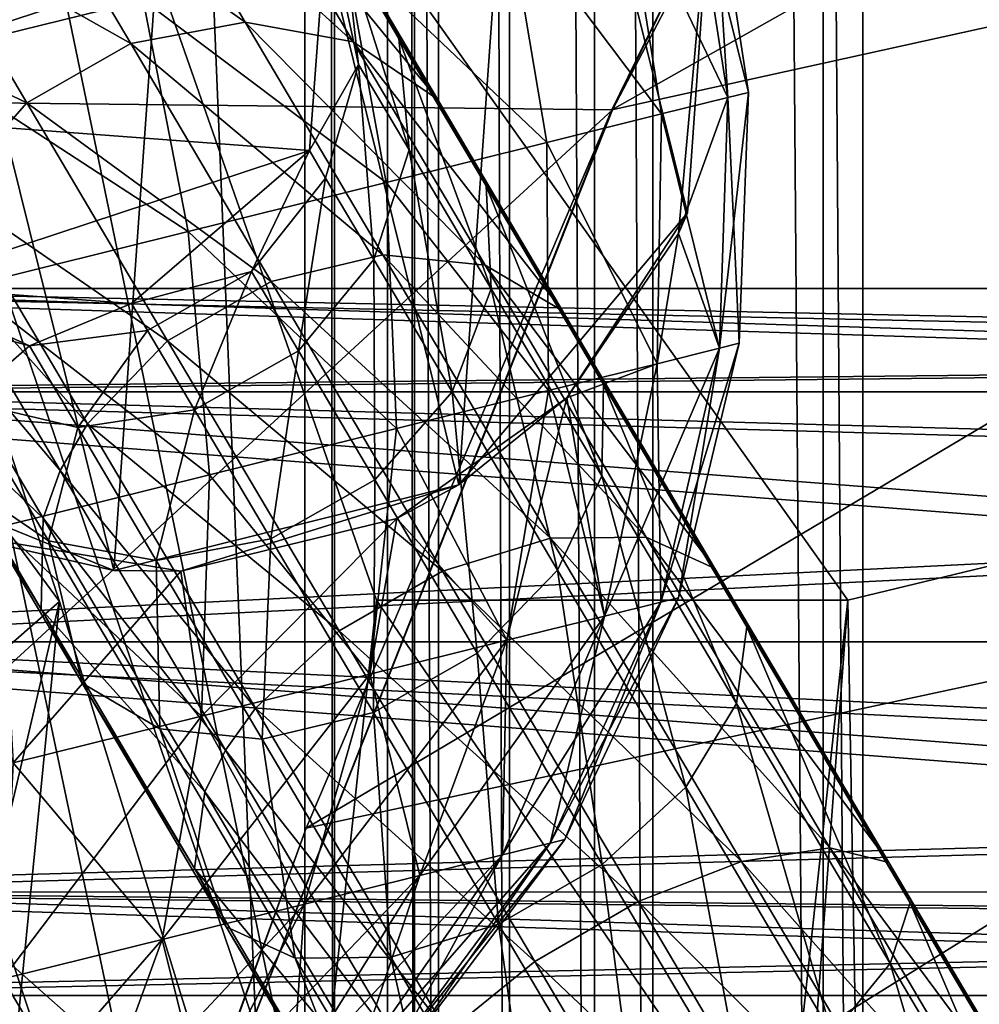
# Model space of a CAD drawing. Header units: metres. Extents: x 0 to 808, y -804 to 0.
# Tile 9 of 106: x 70 to 91, y -659 to -638. Entities that reach past the tile are written whole.
import ezdxf

# ---------------------------------------------------------------- set-up
doc = ezdxf.new("R2010")
doc.units = ezdxf.units.M

msp = doc.modelspace()

# ---------------------------------------------------------------- linework, layer by layer
at = {"layer": 'top'}
for points in [[(68.205917, -622.39209, 664.009766), (125.118622, -641.142212, 664.00946), (153.885727, -606.785461, 664.00946)], [(82.917641, -639.717468, 229.182846), (51.506351, -639.36731, 229.276062), (97.562111, -611.736328, 238.044067)], [(51.506351, -639.36731, 229.276062), (51.506351, -611.736328, 238.044067), (97.562111, -611.736328, 238.044067)], [(97.562111, -611.736328, 238.044067), (97.562248, -611.73645, 376.655518), (82.917641, -639.717468, 229.182846)], [(97.562248, -611.73645, 376.655518), (89.626076, -625.98822, 393.497437), (82.917641, -639.717468, 229.182846)], [(113.39991, -632.996216, 530.953369), (82.903275, -639.716919, 411.269318), (124.259315, -616.376892, 518.881958)], [(82.903275, -639.716919, 411.269318), (89.626076, -625.98822, 393.497437), (124.259315, -616.376892, 518.881958)], [(68.205917, -622.39209, 664.009766), (67.466988, -636.025085, 752.645386), (76.55127, -662.737671, 752.723267)], [(77.909164, -650.11853, 664.00946), (68.205917, -622.39209, 664.009766), (76.55127, -662.737671, 752.723267)], [(77.909164, -650.11853, 664.00946), (87.910515, -650.11853, 664.009521), (68.205917, -622.39209, 664.009766)], [(87.910515, -650.11853, 664.009521), (125.118622, -641.142212, 664.00946), (68.205917, -622.39209, 664.009766)], [(82.917641, -639.717468, 229.182846), (89.626076, -625.98822, 393.497437), (82.903275, -639.716919, 411.269318)], [(103.518494, -649.13324, 543.650635), (76.418304, -654.957031, 433.135529), (113.39991, -632.996216, 530.953369)], [(76.418304, -654.957031, 433.135529), (82.903275, -639.716919, 411.269318), (113.39991, -632.996216, 530.953369)], [(67.466988, -636.025085, 752.645386), (66.829338, -647.675049, 841.571472), (75.344589, -673.367188, 841.704224)], [(76.55127, -662.737671, 752.723267), (67.466988, -636.025085, 752.645386), (75.344589, -673.367188, 841.704224)], [(51.506351, -668.637024, 221.861816), (51.506351, -639.36731, 229.276062), (82.917641, -639.717468, 229.182846)], [(71.24929, -669.26123, 221.746231), (51.506351, -668.637024, 221.861816), (82.917641, -639.717468, 229.182846)], [(82.903275, -639.716919, 411.269318), (76.418304, -654.957031, 433.135529), (71.24929, -669.26123, 221.746231)], [(71.24929, -669.26123, 221.746231), (82.917641, -639.717468, 229.182846), (82.903275, -639.716919, 411.269318)], [(87.910515, -650.11853, 664.009521), (88.207954, -666.740356, 664.009521), (125.118622, -641.142212, 664.00946)], [(88.207954, -666.740356, 664.009521), (97.91954, -676.753174, 664.00946), (125.118622, -641.142212, 664.00946)], [(69.007668, -643.565186, 1920.484375), (71.179779, -650.146545, 1879.095215), (64.601074, -641.22522, 1934.562012)], [(64.601074, -641.22522, 1934.562012), (71.179779, -650.146545, 1879.095215), (66.296181, -654.428467, 1850.540161)], [(71.179779, -650.146545, 1879.095215), (69.007668, -643.565186, 1920.484375), (67.559128, -665.592468, 1920.179321)], [(66.829338, -647.675049, 841.571472), (66.291306, -657.335266, 930.73468), (74.28968, -682.00061, 930.901062)], [(75.344589, -673.367188, 841.704224), (66.829338, -647.675049, 841.571472), (74.28968, -682.00061, 930.901062)], [(94.491257, -664.702576, 556.889282), (71.208015, -669.260803, 456.211853), (103.518494, -649.13324, 543.650635)], [(71.208015, -669.260803, 456.211853), (76.418304, -654.957031, 433.135529), (103.518494, -649.13324, 543.650635)], [(71.179779, -650.146545, 1879.095215), (74.848595, -662.00708, 1796.11792), (66.296181, -654.428467, 1850.540161)], [(69.149094, -670.574585, 1878.729858), (71.179779, -650.146545, 1879.095215), (67.559128, -665.592468, 1920.179321)], [(74.848595, -662.00708, 1796.11792), (71.179779, -650.146545, 1879.095215), (69.149094, -670.574585, 1878.729858)], [(86.551773, -662.74646, 752.790039), (77.909164, -650.11853, 664.00946), (76.55127, -662.737671, 752.723267)], [(86.551773, -662.74646, 752.790039), (87.910515, -650.11853, 664.009521), (77.909164, -650.11853, 664.00946)], [(87.910515, -650.11853, 664.009521), (86.260178, -672.296021, 752.862183), (88.207954, -666.740356, 664.009521)], [(87.910515, -650.11853, 664.009521), (86.551773, -662.74646, 752.790039), (86.260178, -672.296021, 752.862183)], [(66.296181, -654.428467, 1850.540161), (74.848595, -662.00708, 1796.11792), (67.754456, -665.842773, 1766.252319)], [(76.418304, -654.957031, 433.135529), (71.208015, -669.260803, 456.211853), (71.24929, -669.26123, 221.746231)], [(66.291306, -657.335266, 930.73468), (65.854301, -665.000183, 1020.091248), (73.38842, -688.633789, 1020.269592)], [(74.28968, -682.00061, 930.901062), (66.291306, -657.335266, 930.73468), (73.38842, -688.633789, 1020.269592)]]:
    msp.add_3dface(points, dxfattribs=at)
at = {"layer": 'top0123410'}
for points in [[(125.811661, -645.703064, 1397.182495), (57.224792, -645.704346, 1397.779785), (57.271072, -643.50769, 1403.082886)], [(126.480629, -643.50769, 1402.478882), (57.271072, -643.50769, 1403.082886), (126.075562, -644.976379, 1406.940552)], [(57.271072, -643.50769, 1403.082886), (57.317352, -645.704346, 1408.385986), (126.075562, -644.976379, 1406.940552)], [(126.480629, -643.50769, 1402.478882), (125.811661, -645.703064, 1397.182495), (57.271072, -643.50769, 1403.082886)], [(131.047577, -645.703064, 1997.159668), (62.460712, -645.704346, 1997.756958), (62.506992, -643.50769, 2003.060059)], [(131.716553, -643.50769, 2002.456055), (62.506992, -643.50769, 2003.060059), (131.311478, -644.976379, 2006.917725)], [(62.506992, -643.50769, 2003.060059), (62.553272, -645.704346, 2008.363159), (131.311478, -644.976379, 2006.917725)], [(131.716553, -643.50769, 2002.456055), (131.047577, -645.703064, 1997.159668), (62.506992, -643.50769, 2003.060059)], [(126.075562, -644.976379, 1406.940552), (57.317352, -645.704346, 1408.385986), (125.564003, -647.616821, 1409.176758)], [(131.311478, -644.976379, 2006.917725), (62.553272, -645.704346, 2008.363159), (130.799927, -647.616821, 2009.153931)], [(125.203033, -651.00769, 1394.989746), (57.205624, -651.00769, 1395.58313), (57.224792, -645.704346, 1397.779785)], [(125.811661, -645.703064, 1397.182495), (125.203033, -651.00769, 1394.989746), (57.224792, -645.704346, 1397.779785)], [(57.317352, -645.704346, 1408.385986), (57.336521, -651.00769, 1410.58252), (125.564003, -647.616821, 1409.176758)], [(130.43895, -651.00769, 1994.966919), (62.441544, -651.00769, 1995.560303), (62.460712, -645.704346, 1997.756958)], [(131.047577, -645.703064, 1997.159668), (130.43895, -651.00769, 1994.966919), (62.460712, -645.704346, 1997.756958)], [(62.553272, -645.704346, 2008.363159), (62.572441, -651.00769, 2010.559692), (130.799927, -647.616821, 2009.153931)], [(125.564003, -647.616821, 1409.176758), (57.336521, -651.00769, 1410.58252), (125.333931, -651.00769, 1409.989136)], [(130.799927, -647.616821, 2009.153931), (62.572441, -651.00769, 2010.559692), (130.569855, -651.00769, 2009.966309)], [(125.203033, -651.00769, 1394.989746), (125.811653, -656.312195, 1397.182495), (57.205624, -651.00769, 1395.58313)], [(125.811653, -656.312195, 1397.182495), (57.224792, -656.310974, 1397.779785), (57.205624, -651.00769, 1395.58313)], [(57.336521, -651.00769, 1410.58252), (57.317352, -656.310974, 1408.385986), (125.563972, -654.398499, 1409.176758)], [(57.336521, -651.00769, 1410.58252), (125.563972, -654.398499, 1409.176758), (125.333931, -651.00769, 1409.989136)], [(130.43895, -651.00769, 1994.966919), (131.047577, -656.312195, 1997.159668), (62.441544, -651.00769, 1995.560303)], [(131.047577, -656.312195, 1997.159668), (62.460712, -656.310974, 1997.756958), (62.441544, -651.00769, 1995.560303)], [(62.572441, -651.00769, 2010.559692), (62.553272, -656.310974, 2008.363159), (130.799896, -654.398499, 2009.153931)], [(62.572441, -651.00769, 2010.559692), (130.799896, -654.398499, 2009.153931), (130.569855, -651.00769, 2009.966309)], [(57.317352, -656.310974, 1408.385986), (126.075562, -657.038879, 1406.940552), (125.563972, -654.398499, 1409.176758)], [(62.553272, -656.310974, 2008.363159), (131.311478, -657.038879, 2006.917725), (130.799896, -654.398499, 2009.153931)], [(125.811653, -656.312195, 1397.182495), (126.480629, -658.50769, 1402.478882), (57.224792, -656.310974, 1397.779785)], [(126.480629, -658.50769, 1402.478882), (57.271072, -658.50769, 1403.082886), (57.224792, -656.310974, 1397.779785)], [(57.317352, -656.310974, 1408.385986), (57.271072, -658.50769, 1403.082886), (126.075562, -657.038879, 1406.940552)], [(131.047577, -656.312195, 1997.159668), (131.716553, -658.50769, 2002.456055), (62.460712, -656.310974, 1997.756958)], [(131.716553, -658.50769, 2002.456055), (62.506992, -658.50769, 2003.060059), (62.460712, -656.310974, 1997.756958)], [(62.553272, -656.310974, 2008.363159), (62.506992, -658.50769, 2003.060059), (131.311478, -657.038879, 2006.917725)], [(57.271072, -658.50769, 1403.082886), (126.480629, -658.50769, 1402.478882), (126.075562, -657.038879, 1406.940552)], [(62.506992, -658.50769, 2003.060059), (131.716553, -658.50769, 2002.456055), (131.311478, -657.038879, 2006.917725)]]:
    msp.add_3dface(points, dxfattribs=at)
at = {"layer": 'top0123425'}
for points in [[(74.062592, -625.152527, 1033.060059), (72.33493, -649.491272, 1033.060059), (66.744637, -626.968872, 1033.060059)], [(79.652885, -647.674866, 1033.060059), (72.33493, -649.491272, 1033.060059), (74.062592, -625.152527, 1033.060059)], [(81.050598, -627.984375, 1033.060059), (79.652885, -647.674866, 1033.060059), (74.062592, -625.152527, 1033.060059)], [(72.33493, -649.491272, 1033.060059), (65.346924, -646.659363, 1033.060059), (66.744637, -626.968872, 1033.060059)], [(84.505592, -641.903992, 1033.060059), (79.652885, -647.674866, 1033.060059), (81.050598, -627.984375, 1033.060059)], [(85.039467, -634.382874, 1033.060059), (84.505592, -641.903992, 1033.060059), (81.050598, -627.984375, 1033.060059)], [(68.173843, -638.569092, 1088.62915), (72.954445, -637.382507, 1086.077393), (66.804359, -633.753235, 1088.202271)], [(83.165512, -634.848022, 1073.182617), (85.361206, -639.458862, 1067.980469), (84.593887, -634.493469, 1068.063965)], [(84.316544, -642.345154, 1054.106689), (85.039467, -634.382874, 1063.060059), (85.361206, -639.458862, 1058.139526)], [(85.039467, -634.382874, 1063.060059), (84.316544, -642.345154, 1054.106689), (85.039467, -634.382874, 1033.060059)], [(84.316544, -642.345154, 1054.106689), (84.505592, -641.903992, 1033.060059), (85.039467, -634.382874, 1033.060059)], [(85.799355, -639.350098, 1063.060059), (85.039467, -634.382874, 1063.060059), (84.593887, -634.493469, 1068.063965)], [(85.361206, -639.458862, 1067.980469), (85.799355, -639.350098, 1063.060059), (84.593887, -634.493469, 1068.063965)], [(85.361206, -639.458862, 1058.139526), (85.039467, -634.382874, 1063.060059), (85.799355, -639.350098, 1063.060059)], [(80.688858, -635.462769, 1078.108276), (83.95668, -639.807495, 1073.013672), (83.165512, -634.848022, 1073.182617)], [(83.95668, -639.807495, 1073.013672), (85.361206, -639.458862, 1067.980469), (83.165512, -634.848022, 1073.182617)], [(81.521378, -640.411926, 1077.857056), (80.688858, -635.462769, 1078.108276), (77.222115, -636.323242, 1082.505493)], [(83.95668, -639.807495, 1073.013672), (80.688858, -635.462769, 1078.108276), (81.521378, -640.411926, 1077.857056)], [(72.954445, -637.382507, 1086.077393), (78.112503, -641.258057, 1082.180786), (77.222115, -636.323242, 1082.505493)], [(77.222115, -636.323242, 1082.505493), (78.112503, -641.258057, 1082.180786), (81.521378, -640.411926, 1077.857056)], [(72.954445, -637.382507, 1086.077393), (68.173843, -638.569092, 1088.62915), (73.916084, -642.299683, 1085.693115)], [(78.112503, -641.258057, 1082.180786), (72.954445, -637.382507, 1086.077393), (73.916084, -642.299683, 1085.693115)], [(73.916084, -642.299683, 1085.693115), (68.173843, -638.569092, 1088.62915), (69.215294, -643.466431, 1088.202271)], [(85.189758, -644.77533, 1067.712646), (85.361206, -639.458862, 1067.980469), (83.95668, -639.807495, 1073.013672)], [(84.316544, -642.345154, 1054.106689), (85.361206, -639.458862, 1058.139526), (85.189758, -644.77533, 1058.407349)], [(85.189758, -644.77533, 1058.407349), (85.361206, -639.458862, 1058.139526), (85.799355, -639.350098, 1063.060059)], [(85.189758, -644.77533, 1058.407349), (85.799355, -639.350098, 1063.060059), (85.604057, -644.672485, 1063.060059)], [(85.604057, -644.672485, 1063.060059), (85.361206, -639.458862, 1067.980469), (85.189758, -644.77533, 1067.712646)], [(85.799355, -639.350098, 1063.060059), (85.361206, -639.458862, 1067.980469), (85.604057, -644.672485, 1063.060059)], [(83.861671, -645.10498, 1072.471924), (83.95668, -639.807495, 1073.013672), (81.521378, -640.411926, 1077.857056)], [(85.189758, -644.77533, 1067.712646), (83.95668, -639.807495, 1073.013672), (83.861671, -645.10498, 1072.471924)], [(78.112503, -641.258057, 1082.180786), (81.558907, -645.676575, 1077.051758), (81.521378, -640.411926, 1077.857056)], [(81.521378, -640.411926, 1077.857056), (81.558907, -645.676575, 1077.051758), (83.861671, -645.10498, 1072.471924)], [(78.335571, -646.476624, 1081.140137), (78.112503, -641.258057, 1082.180786), (73.916084, -642.299683, 1085.693115)], [(81.558907, -645.676575, 1077.051758), (78.112503, -641.258057, 1082.180786), (78.335571, -646.476624, 1081.140137)], [(81.944717, -645.827637, 1049.783203), (79.652885, -647.674866, 1033.060059), (84.505592, -641.903992, 1033.060059)], [(84.316544, -642.345154, 1054.106689), (81.944717, -645.827637, 1049.783203), (84.505592, -641.903992, 1033.060059)], [(74.367538, -647.461548, 1084.461304), (73.916084, -642.299683, 1085.693115), (69.215294, -643.466431, 1088.202271)], [(78.335571, -646.476624, 1081.140137), (73.916084, -642.299683, 1085.693115), (74.367538, -647.461548, 1084.461304)], [(81.944717, -645.827637, 1049.783203), (84.316544, -642.345154, 1054.106689), (83.861671, -645.10498, 1053.648071)], [(83.861671, -645.10498, 1053.648071), (84.316544, -642.345154, 1054.106689), (85.189758, -644.77533, 1058.407349)], [(69.215294, -643.466431, 1088.202271), (69.922592, -648.564819, 1086.833862), (74.367538, -647.461548, 1084.461304)], [(83.941055, -650.1604, 1058.871704), (85.604057, -644.672485, 1063.060059), (84.314003, -650.067871, 1063.060059)], [(85.189758, -644.77533, 1058.407349), (85.604057, -644.672485, 1063.060059), (83.941055, -650.1604, 1058.871704)], [(84.314003, -650.067871, 1063.060059), (85.604057, -644.672485, 1063.060059), (85.189758, -644.77533, 1067.712646)], [(83.941055, -650.1604, 1058.871704), (82.745506, -650.457153, 1054.587402), (85.189758, -644.77533, 1058.407349)], [(82.745506, -650.457153, 1054.587402), (83.861671, -645.10498, 1053.648071), (85.189758, -644.77533, 1058.407349)], [(83.941055, -650.1604, 1067.248291), (85.189758, -644.77533, 1067.712646), (83.861671, -645.10498, 1072.471924)], [(84.314003, -650.067871, 1063.060059), (85.189758, -644.77533, 1067.712646), (83.941055, -650.1604, 1067.248291)], [(81.558907, -645.676575, 1077.051758), (82.745506, -650.457153, 1071.532593), (83.861671, -645.10498, 1072.471924)], [(82.745506, -650.457153, 1054.587402), (81.944717, -645.827637, 1049.783203), (83.861671, -645.10498, 1053.648071)], [(83.861671, -645.10498, 1072.471924), (82.745506, -650.457153, 1071.532593), (83.941055, -650.1604, 1067.248291)], [(80.672562, -650.97168, 1075.655273), (81.558907, -645.676575, 1077.051758), (78.335571, -646.476624, 1081.140137)], [(82.745506, -650.457153, 1071.532593), (81.558907, -645.676575, 1077.051758), (80.672562, -650.97168, 1075.655273)], [(78.339859, -648.38562, 1045.676514), (81.944717, -645.827637, 1049.783203), (80.672562, -650.97168, 1050.464722)], [(81.944717, -645.827637, 1049.783203), (78.339859, -648.38562, 1045.676514), (79.652885, -647.674866, 1033.060059)], [(80.672562, -650.97168, 1050.464722), (81.944717, -645.827637, 1049.783203), (82.745506, -650.457153, 1054.587402)], [(77.770912, -651.691895, 1079.335693), (78.335571, -646.476624, 1081.140137), (74.367538, -647.461548, 1084.461304)], [(80.672562, -650.97168, 1075.655273), (78.335571, -646.476624, 1081.140137), (77.770912, -651.691895, 1079.335693)], [(72.33493, -649.491272, 1033.060059), (68.711143, -648.666565, 1038.765503), (65.346924, -646.659363, 1033.060059)], [(69.922592, -648.564819, 1086.833862), (74.198891, -652.578552, 1082.325439), (74.367538, -647.461548, 1084.461304)], [(74.367538, -647.461548, 1084.461304), (74.198891, -652.578552, 1082.325439), (77.770912, -651.691895, 1079.335693)], [(79.652885, -647.674866, 1033.060059), (73.757317, -649.509094, 1041.927734), (72.33493, -649.491272, 1033.060059)], [(78.339859, -648.38562, 1045.676514), (73.757317, -649.509094, 1041.927734), (79.652885, -647.674866, 1033.060059)], [(73.757317, -649.509094, 1041.927734), (78.339859, -648.38562, 1045.676514), (74.198891, -652.578552, 1043.794556)], [(78.339859, -648.38562, 1045.676514), (77.770912, -651.691895, 1046.784302), (74.198891, -652.578552, 1043.794556)], [(77.770912, -651.691895, 1046.784302), (78.339859, -648.38562, 1045.676514), (80.672562, -650.97168, 1050.464722)], [(68.711143, -648.666565, 1038.765503), (73.757317, -649.509094, 1041.927734), (70.197548, -653.571716, 1041.658691)], [(73.757317, -649.509094, 1041.927734), (68.711143, -648.666565, 1038.765503), (72.33493, -649.491272, 1033.060059)], [(69.922592, -648.564819, 1086.833862), (70.197548, -653.571716, 1084.461304), (74.198891, -652.578552, 1082.325439)], [(73.757317, -649.509094, 1041.927734), (74.198891, -652.578552, 1043.794556), (70.197548, -653.571716, 1041.658691)], [(80.581451, -655.524902, 1055.902222), (83.941055, -650.1604, 1058.871704), (81.591461, -655.274231, 1059.521606)], [(83.941055, -650.1604, 1058.871704), (80.581451, -655.524902, 1055.902222), (82.745506, -650.457153, 1054.587402)], [(81.591461, -655.274231, 1059.521606), (84.314003, -650.067871, 1063.060059), (81.90654, -655.195984, 1063.060059)], [(81.591461, -655.274231, 1059.521606), (83.941055, -650.1604, 1058.871704), (84.314003, -650.067871, 1063.060059)], [(82.745506, -650.457153, 1071.532593), (81.591461, -655.274231, 1066.598389), (83.941055, -650.1604, 1067.248291)], [(83.941055, -650.1604, 1067.248291), (81.591461, -655.274231, 1066.598389), (81.90654, -655.195984, 1063.060059)], [(81.90654, -655.195984, 1063.060059), (84.314003, -650.067871, 1063.060059), (83.941055, -650.1604, 1067.248291)], [(78.830193, -655.959595, 1052.419312), (80.672562, -650.97168, 1050.464722), (82.745506, -650.457153, 1054.587402)], [(80.581451, -655.524902, 1055.902222), (78.830193, -655.959595, 1052.419312), (82.745506, -650.457153, 1054.587402)], [(81.591461, -655.274231, 1066.598389), (82.745506, -650.457153, 1071.532593), (80.581451, -655.524902, 1070.217773)], [(80.581451, -655.524902, 1070.217773), (82.745506, -650.457153, 1071.532593), (80.672562, -650.97168, 1075.655273)], [(76.378838, -656.568054, 1049.310059), (80.672562, -650.97168, 1050.464722), (78.830193, -655.959595, 1052.419312)], [(76.378838, -656.568054, 1049.310059), (77.770912, -651.691895, 1046.784302), (80.672562, -650.97168, 1050.464722)], [(78.830193, -655.959595, 1073.700684), (80.672562, -650.97168, 1075.655273), (77.770912, -651.691895, 1079.335693)], [(80.581451, -655.524902, 1070.217773), (80.672562, -650.97168, 1075.655273), (78.830193, -655.959595, 1073.700684)], [(74.198891, -652.578552, 1043.794556), (77.770912, -651.691895, 1046.784302), (73.361137, -657.317078, 1046.784302)], [(77.770912, -651.691895, 1046.784302), (76.378838, -656.568054, 1049.310059), (73.361137, -657.317078, 1046.784302)], [(74.198891, -652.578552, 1082.325439), (76.378838, -656.568054, 1076.810059), (77.770912, -651.691895, 1079.335693)], [(77.770912, -651.691895, 1079.335693), (76.378838, -656.568054, 1076.810059), (78.830193, -655.959595, 1073.700684)], [(70.197548, -653.571716, 1041.658691), (74.198891, -652.578552, 1043.794556), (69.980743, -658.156128, 1044.979858)], [(74.198891, -652.578552, 1043.794556), (73.361137, -657.317078, 1046.784302), (69.980743, -658.156128, 1044.979858)], [(70.197548, -653.571716, 1084.461304), (73.361137, -657.317078, 1079.335693), (74.198891, -652.578552, 1082.325439)], [(74.198891, -652.578552, 1082.325439), (73.361137, -657.317078, 1079.335693), (76.378838, -656.568054, 1076.810059)], [(69.980743, -658.156128, 1081.140137), (73.361137, -657.317078, 1079.335693), (70.197548, -653.571716, 1084.461304)], [(78.255524, -659.782532, 1060.321777), (81.591461, -655.274231, 1059.521606), (81.90654, -655.195984, 1063.060059)], [(81.90654, -655.195984, 1063.060059), (78.499352, -659.722046, 1063.060059), (78.255524, -659.782532, 1060.321777)], [(81.591461, -655.274231, 1066.598389), (78.499352, -659.722046, 1063.060059), (81.90654, -655.195984, 1063.060059)], [(77.4739, -659.976563, 1057.520752), (81.591461, -655.274231, 1059.521606), (78.255524, -659.782532, 1060.321777)], [(77.4739, -659.976563, 1057.520752), (80.581451, -655.524902, 1055.902222), (81.591461, -655.274231, 1059.521606)], [(78.499352, -659.722046, 1063.060059), (81.591461, -655.274231, 1066.598389), (78.255524, -659.782532, 1065.798218)], [(78.255524, -659.782532, 1065.798218), (81.591461, -655.274231, 1066.598389), (80.581451, -655.524902, 1070.217773)], [(76.118652, -660.312927, 1054.825439), (80.581451, -655.524902, 1055.902222), (77.4739, -659.976563, 1057.520752)], [(78.830193, -655.959595, 1052.419312), (80.581451, -655.524902, 1055.902222), (76.118652, -660.312927, 1054.825439)], [(78.255524, -659.782532, 1065.798218), (80.581451, -655.524902, 1070.217773), (77.4739, -659.976563, 1068.599243)], [(77.4739, -659.976563, 1068.599243), (80.581451, -655.524902, 1070.217773), (78.830193, -655.959595, 1073.700684)], [(74.221619, -660.783813, 1052.419312), (76.378838, -656.568054, 1049.310059), (78.830193, -655.959595, 1052.419312)], [(74.221619, -660.783813, 1052.419312), (78.830193, -655.959595, 1052.419312), (76.118652, -660.312927, 1054.825439)], [(76.378838, -656.568054, 1076.810059), (76.118652, -660.312927, 1071.294556), (78.830193, -655.959595, 1073.700684)], [(78.830193, -655.959595, 1073.700684), (76.118652, -660.312927, 1071.294556), (77.4739, -659.976563, 1068.599243)], [(71.886307, -661.363464, 1050.464722), (76.378838, -656.568054, 1049.310059), (74.221619, -660.783813, 1052.419312)], [(73.361137, -657.317078, 1046.784302), (76.378838, -656.568054, 1049.310059), (71.886307, -661.363464, 1050.464722)], [(73.361137, -657.317078, 1079.335693), (74.221619, -660.783813, 1073.700684), (76.378838, -656.568054, 1076.810059)], [(76.378838, -656.568054, 1076.810059), (74.221619, -660.783813, 1073.700684), (76.118652, -660.312927, 1071.294556)], [(69.980743, -658.156128, 1044.979858), (73.361137, -657.317078, 1046.784302), (69.270317, -662.012756, 1049.068237)], [(73.361137, -657.317078, 1046.784302), (71.886307, -661.363464, 1050.464722), (69.270317, -662.012756, 1049.068237)], [(73.361137, -657.317078, 1079.335693), (69.980743, -658.156128, 1081.140137), (71.886307, -661.363464, 1075.655273)], [(74.221619, -660.783813, 1073.700684), (73.361137, -657.317078, 1079.335693), (71.886307, -661.363464, 1075.655273)], [(71.886307, -661.363464, 1075.655273), (69.980743, -658.156128, 1081.140137), (69.270317, -662.012756, 1077.051758)]]:
    msp.add_3dface(points, dxfattribs=at)
at = {"layer": 'top0123458'}
for points in [[(52.504349, -59.607704, 163.059708), (52.50436, -744.425171, 163.059708), (78.139015, -117.652733, 118.659142)], [(50.772301, -742.464233, 160.059708), (50.772301, -61.568661, 160.059708), (76.38961, -684.458496, 115.689217)], [(50.772301, -61.568661, 160.059708), (76.38961, -119.574379, 115.689217), (76.38961, -684.458496, 115.689217)], [(87.38414, -87.383156, 115.497307), (93.678375, -82.645264, 115.387444), (93.678375, -721.387634, 115.387444)], [(88.227264, -88.228714, 118.483047), (94.011627, -720.160156, 118.38208), (94.011635, -83.872688, 118.38208)], [(82.533562, -93.475494, 115.581978), (87.38414, -87.383156, 115.497307), (87.38414, -716.649719, 115.497307)], [(87.38414, -716.649719, 115.497307), (87.38414, -87.383156, 115.497307), (93.678375, -721.387634, 115.387444)], [(83.769608, -93.826202, 118.56086), (88.227257, -715.804138, 118.483047), (88.227264, -88.228714, 118.483047)], [(88.227257, -715.804138, 118.483047), (94.011627, -720.160156, 118.38208), (88.227264, -88.228714, 118.483047)], [(79.225815, -100.531952, 115.639709), (82.533562, -93.475494, 115.581978), (82.533554, -710.557373, 115.581978)], [(82.533554, -710.557373, 115.581978), (82.533562, -93.475494, 115.581978), (87.38414, -716.649719, 115.497307)], [(80.728645, -100.309341, 118.613937), (83.7696, -710.206665, 118.56086), (83.769608, -93.826202, 118.56086)], [(83.7696, -710.206665, 118.56086), (88.227257, -715.804138, 118.483047), (83.769608, -93.826202, 118.56086)], [(78.712677, -108.869713, 118.649124), (80.728645, -703.723511, 118.613937), (80.728645, -100.309341, 118.613937)], [(80.728645, -703.723511, 118.613937), (83.7696, -710.206665, 118.56086), (80.728645, -100.309341, 118.613937)], [(77.016495, -109.931259, 115.678276), (79.225815, -100.531952, 115.639709), (79.225815, -703.500916, 115.639709)], [(79.225815, -703.500916, 115.639709), (79.225815, -100.531952, 115.639709), (82.533554, -710.557373, 115.581978)], [(78.139015, -117.652733, 118.659142), (78.712677, -695.163147, 118.649124), (78.712677, -108.869713, 118.649124)], [(78.712677, -695.163147, 118.649124), (80.728645, -703.723511, 118.613937), (78.712677, -108.869713, 118.649124)], [(76.38961, -119.574379, 115.689217), (77.016495, -109.931259, 115.678276), (77.016495, -694.101624, 115.678276)], [(77.016495, -694.101624, 115.678276), (77.016495, -109.931259, 115.678276), (79.225815, -703.500916, 115.639709)], [(52.50436, -744.425171, 163.059708), (78.139023, -686.380127, 118.659142), (78.139015, -117.652733, 118.659142)], [(78.139015, -117.652733, 118.659142), (78.139023, -686.380127, 118.659142), (78.712677, -695.163147, 118.649124)], [(76.38961, -684.458496, 115.689217), (76.38961, -119.574379, 115.689217), (77.016495, -694.101624, 115.678276)]]:
    msp.add_3dface(points, dxfattribs=at)
at = {"layer": 'top0123459'}
for points in [[(77.233978, -636.161499, 877.789673), (76.01989, -634.108826, 885.651062), (78.382874, -638.203735, 878.76001)], [(76.01989, -634.108826, 885.651062), (77.242249, -636.275269, 886.145752), (78.382874, -638.203735, 878.76001)], [(72.955666, -634.193481, 876.185852), (75.124245, -637.859985, 868.216125), (70.477585, -634.567261, 875.79657)], [(75.328201, -634.753296, 876.885742), (77.410744, -638.274292, 869.232178), (72.955666, -634.193481, 876.185852)], [(77.410744, -638.274292, 869.232178), (75.124245, -637.859985, 868.216125), (72.955666, -634.193481, 876.185852)], [(64.880592, -634.724243, 1033.060059), (64.507767, -639.685364, 1033.060059), (76.85685, -635.623352, 1033.060059)], [(70.477585, -634.567261, 875.79657), (72.694016, -638.314636, 867.65094), (68.27121, -635.817749, 875.777161)], [(75.124245, -637.859985, 868.216125), (72.694016, -638.314636, 867.65094), (70.477585, -634.567261, 875.79657)], [(75.328201, -634.753296, 876.885742), (77.233978, -636.161499, 877.789673), (79.205406, -639.494629, 870.544495)], [(77.410744, -638.274292, 869.232178), (75.328201, -634.753296, 876.885742), (79.205406, -639.494629, 870.544495)], [(64.507767, -639.685364, 1033.060059), (76.484787, -640.584534, 1033.060059), (76.85685, -635.623352, 1033.060059)], [(76.85685, -635.623352, 893.82666), (76.484787, -640.584534, 893.82666), (77.526649, -638.754333, 886.598999)], [(76.85685, -635.623352, 893.82666), (76.85685, -635.623352, 1033.060059), (76.484787, -640.584534, 893.82666)], [(76.85685, -635.623352, 1033.060059), (76.484787, -640.584534, 1033.060059), (76.484787, -640.584534, 893.82666)], [(76.85685, -635.623352, 893.82666), (77.526649, -638.754333, 886.598999), (77.242249, -636.275269, 886.145752)], [(68.27121, -635.817749, 875.777161), (70.490036, -639.569153, 867.622742), (66.672447, -637.754578, 876.130554)], [(72.694016, -638.314636, 867.65094), (70.490036, -639.569153, 867.622742), (68.27121, -635.817749, 875.777161)], [(77.233978, -636.161499, 877.789673), (80.235016, -641.335144, 871.953247), (79.205406, -639.494629, 870.544495)], [(77.233978, -636.161499, 877.789673), (78.382874, -638.203735, 878.76001), (80.235016, -641.335144, 871.953247)], [(78.382874, -638.203735, 878.76001), (77.242249, -636.275269, 886.145752), (78.599976, -640.569031, 879.649109)], [(77.242249, -636.275269, 886.145752), (77.526649, -638.754333, 886.598999), (78.599976, -640.569031, 879.649109)], [(66.672447, -637.754578, 876.130554), (70.490036, -639.569153, 867.622742), (68.847832, -641.432556, 868.135803)], [(75.124245, -637.859985, 868.216125), (78.042702, -642.79425, 861.230591), (72.694016, -638.314636, 867.65094)], [(77.410744, -638.274292, 869.232178), (80.213409, -643.012817, 862.523804), (75.124245, -637.859985, 868.216125)], [(80.213409, -643.012817, 862.523804), (78.042702, -642.79425, 861.230591), (75.124245, -637.859985, 868.216125)], [(80.213409, -643.012817, 862.523804), (77.410744, -638.274292, 869.232178), (81.858528, -643.980347, 864.194031)], [(77.410744, -638.274292, 869.232178), (79.205406, -639.494629, 870.544495), (81.858528, -643.980347, 864.194031)], [(78.382874, -638.203735, 878.76001), (80.342819, -643.515686, 873.243958), (80.235016, -641.335144, 871.953247)], [(78.382874, -638.203735, 878.76001), (78.599976, -640.569031, 879.649109), (80.342819, -643.515686, 873.243958)], [(72.694016, -638.314636, 867.65094), (75.67688, -643.357849, 860.51123), (70.490036, -639.569153, 867.622742)], [(78.042702, -642.79425, 861.230591), (75.67688, -643.357849, 860.51123), (72.694016, -638.314636, 867.65094)], [(76.484787, -640.584534, 893.82666), (76.829803, -641.168701, 886.941772), (77.526649, -638.754333, 886.598999)], [(77.526649, -638.754333, 886.598999), (76.829803, -641.168701, 886.941772), (77.852226, -642.897278, 880.321472)], [(78.599976, -640.569031, 879.649109), (77.526649, -638.754333, 886.598999), (77.852226, -642.897278, 880.321472)], [(79.205406, -639.494629, 870.544495), (80.235016, -641.335144, 871.953247), (82.727608, -645.549438, 865.987)], [(81.858528, -643.980347, 864.194031), (79.205406, -639.494629, 870.544495), (82.727608, -645.549438, 865.987)], [(64.507767, -639.685364, 1033.060059), (67.752327, -643.456909, 1033.060059), (76.484787, -640.584534, 1033.060059)], [(68.847832, -641.432556, 868.135803), (70.490036, -639.569153, 867.622742), (73.476112, -644.617798, 860.475342)], [(70.490036, -639.569153, 867.622742), (75.67688, -643.357849, 860.51123), (73.476112, -644.617798, 860.475342)], [(67.752327, -643.456909, 1033.060059), (72.713486, -643.829346, 1033.060059), (76.484787, -640.584534, 1033.060059)], [(76.484787, -640.584534, 893.82666), (72.713486, -643.829346, 893.82666), (75.257797, -643.150696, 887.121948)], [(76.484787, -640.584534, 893.82666), (76.484787, -640.584534, 1033.060059), (72.713486, -643.829346, 893.82666)], [(76.484787, -640.584534, 1033.060059), (72.713486, -643.829346, 1033.060059), (72.713486, -643.829346, 893.82666)], [(76.829803, -641.168701, 886.941772), (76.484787, -640.584534, 893.82666), (75.257797, -643.150696, 887.121948)], [(79.512413, -645.704224, 874.220154), (78.599976, -640.569031, 879.649109), (77.852226, -642.897278, 880.321472)], [(80.342819, -643.515686, 873.243958), (78.599976, -640.569031, 879.649109), (79.512413, -645.704224, 874.220154)], [(76.829803, -641.168701, 886.941772), (75.257797, -643.150696, 887.121948), (76.253464, -644.834106, 880.674866)], [(76.829803, -641.168701, 886.941772), (76.253464, -644.834106, 880.674866), (77.852226, -642.897278, 880.321472)], [(80.235016, -641.335144, 871.953247), (82.688332, -647.481262, 867.629761), (82.727608, -645.549438, 865.987)], [(80.235016, -641.335144, 871.953247), (80.342819, -643.515686, 873.243958), (82.688332, -647.481262, 867.629761)], [(68.32003, -642.506409, 868.573853), (68.847832, -641.432556, 868.135803), (71.775444, -646.382324, 861.128357)], [(68.847832, -641.432556, 868.135803), (73.476112, -644.617798, 860.475342), (71.775444, -646.382324, 861.128357)], [(71.197723, -647.371765, 861.685852), (68.017426, -643.621094, 869.111938), (68.32003, -642.506409, 868.573853)], [(71.775444, -646.382324, 861.128357), (71.197723, -647.371765, 861.685852), (68.32003, -642.506409, 868.573853)], [(78.042702, -642.79425, 861.230591), (81.59893, -648.806824, 855.497803), (75.67688, -643.357849, 860.51123)], [(80.213409, -643.012817, 862.523804), (83.628548, -648.786865, 857.018494), (78.042702, -642.79425, 861.230591)], [(83.628548, -648.786865, 857.018494), (81.59893, -648.806824, 855.497803), (78.042702, -642.79425, 861.230591)], [(77.852226, -642.897278, 880.321472), (76.253464, -644.834106, 880.674866), (77.870209, -647.567566, 874.733154)], [(79.512413, -645.704224, 874.220154), (77.852226, -642.897278, 880.321472), (77.870209, -647.567566, 874.733154)], [(83.628548, -648.786865, 857.018494), (80.213409, -643.012817, 862.523804), (85.091446, -649.446289, 858.982483)], [(80.213409, -643.012817, 862.523804), (81.858528, -643.980347, 864.194031), (85.091446, -649.446289, 858.982483)], [(75.257797, -643.150696, 887.121948), (72.713486, -643.829346, 893.82666), (73.049957, -644.398743, 887.112)], [(74.047089, -646.084595, 880.655457), (75.257797, -643.150696, 887.121948), (73.049957, -644.398743, 887.112)], [(76.253464, -644.834106, 880.674866), (75.257797, -643.150696, 887.121948), (74.047089, -646.084595, 880.655457)], [(72.713486, -643.829346, 893.82666), (67.752327, -643.456909, 893.82666), (70.542397, -644.722656, 886.913574)], [(67.752327, -643.456909, 893.82666), (68.116882, -644.073303, 886.556763), (70.542397, -644.722656, 886.913574)], [(72.713486, -643.829346, 893.82666), (72.713486, -643.829346, 1033.060059), (67.752327, -643.456909, 893.82666)], [(72.713486, -643.829346, 1033.060059), (67.752327, -643.456909, 1033.060059), (67.752327, -643.456909, 893.82666)], [(73.476112, -644.617798, 860.475342), (75.67688, -643.357849, 860.51123), (79.311584, -649.503113, 854.651978)], [(75.67688, -643.357849, 860.51123), (81.59893, -648.806824, 855.497803), (79.311584, -649.503113, 854.651978)], [(70.833794, -648.382751, 862.370789), (68.125229, -645.801575, 870.402649), (68.017426, -643.621094, 869.111938)], [(70.833794, -648.382751, 862.370789), (68.017426, -643.621094, 869.111938), (71.197723, -647.371765, 861.685852)], [(81.746681, -649.48175, 868.872253), (80.342819, -643.515686, 873.243958), (79.512413, -645.704224, 874.220154)], [(82.688332, -647.481262, 867.629761), (80.342819, -643.515686, 873.243958), (81.746681, -649.48175, 868.872253)], [(72.713486, -643.829346, 893.82666), (70.542397, -644.722656, 886.913574), (73.049957, -644.398743, 887.112)], [(70.542397, -644.722656, 886.913574), (68.116882, -644.073303, 886.556763), (69.196472, -645.89856, 879.566284)], [(85.091446, -649.446289, 858.982483), (81.858528, -643.980347, 864.194031), (85.764908, -650.684631, 861.090759)], [(81.858528, -643.980347, 864.194031), (82.727608, -645.549438, 865.987), (85.764908, -650.684631, 861.090759)], [(73.049957, -644.398743, 887.112), (70.542397, -644.722656, 886.913574), (71.569008, -646.458374, 880.266174)], [(73.049957, -644.398743, 887.112), (71.569008, -646.458374, 880.266174), (74.047089, -646.084595, 880.655457)], [(70.542397, -644.722656, 886.913574), (69.196472, -645.89856, 879.566284), (71.569008, -646.458374, 880.266174)], [(71.775444, -646.382324, 861.128357), (73.476112, -644.617798, 860.475342), (77.114731, -650.769653, 854.609741)], [(73.476112, -644.617798, 860.475342), (79.311584, -649.503113, 854.651978), (77.114731, -650.769653, 854.609741)], [(75.666229, -648.822083, 874.704956), (76.253464, -644.834106, 880.674866), (74.047089, -646.084595, 880.655457)], [(76.253464, -644.834106, 880.674866), (75.666229, -648.822083, 874.704956), (77.870209, -647.567566, 874.733154)], [(82.727608, -645.549438, 865.987), (82.688332, -647.481262, 867.629761), (85.546402, -652.313477, 863.022461)], [(85.764908, -650.684631, 861.090759), (82.727608, -645.549438, 865.987), (85.546402, -652.313477, 863.022461)], [(69.154839, -647.64209, 871.811401), (68.125229, -645.801575, 870.402649), (70.794518, -650.314575, 864.01355)], [(68.125229, -645.801575, 870.402649), (70.833794, -648.382751, 862.370789), (70.794518, -650.314575, 864.01355)], [(79.512413, -645.704224, 874.220154), (77.870209, -647.567566, 874.733154), (80.046021, -651.246277, 869.525208)], [(81.746681, -649.48175, 868.872253), (79.512413, -645.704224, 874.220154), (80.046021, -651.246277, 869.525208)], [(69.196472, -645.89856, 879.566284), (69.154839, -647.64209, 871.811401), (70.949501, -648.862427, 873.123718)], [(71.569008, -646.458374, 880.266174), (69.196472, -645.89856, 879.566284), (70.949501, -648.862427, 873.123718)], [(71.569008, -646.458374, 880.266174), (73.236, -649.276794, 874.139771), (74.047089, -646.084595, 880.655457)], [(74.047089, -646.084595, 880.655457), (73.236, -649.276794, 874.139771), (75.666229, -648.822083, 874.704956)], [(71.775444, -646.382324, 861.128357), (75.342827, -652.413757, 855.377563), (71.197723, -647.371765, 861.685852)], [(75.342827, -652.413757, 855.377563), (71.775444, -646.382324, 861.128357), (77.114731, -650.769653, 854.609741)], [(73.236, -649.276794, 874.139771), (71.569008, -646.458374, 880.266174), (70.949501, -648.862427, 873.123718)], [(71.197723, -647.371765, 861.685852), (74.704277, -653.300354, 856.033142), (70.833794, -648.382751, 862.370789)], [(75.342827, -652.413757, 855.377563), (74.704277, -653.300354, 856.033142), (71.197723, -647.371765, 861.685852)], [(84.469208, -654.084717, 864.483398), (82.688332, -647.481262, 867.629761), (81.746681, -649.48175, 868.872253)], [(82.688332, -647.481262, 867.629761), (84.469208, -654.084717, 864.483398), (85.546402, -652.313477, 863.022461)], [(70.949501, -648.862427, 873.123718), (69.154839, -647.64209, 871.811401), (71.663597, -651.883728, 865.806519)], [(69.154839, -647.64209, 871.811401), (70.794518, -650.314575, 864.01355), (71.663597, -651.883728, 865.806519)], [(77.870209, -647.567566, 874.733154), (75.666229, -648.822083, 874.704956), (77.845245, -652.506226, 869.489319)], [(80.046021, -651.246277, 869.525208), (77.870209, -647.567566, 874.733154), (77.845245, -652.506226, 869.489319)], [(70.794518, -650.314575, 864.01355), (70.833794, -648.382751, 862.370789), (74.265625, -654.185059, 856.838562)], [(70.833794, -648.382751, 862.370789), (74.704277, -653.300354, 856.033142), (74.265625, -654.185059, 856.838562)], [(73.308716, -652.851196, 867.476746), (73.236, -649.276794, 874.139771), (70.949501, -648.862427, 873.123718)], [(70.949501, -648.862427, 873.123718), (71.663597, -651.883728, 865.806519), (73.308716, -652.851196, 867.476746)], [(73.236, -649.276794, 874.139771), (75.479424, -653.069763, 868.769958), (75.666229, -648.822083, 874.704956)], [(75.666229, -648.822083, 874.704956), (75.479424, -653.069763, 868.769958), (77.845245, -652.506226, 869.489319)], [(79.311584, -649.503113, 854.651978), (81.59893, -648.806824, 855.497803), (85.656204, -655.666504, 851.238037)], [(83.628548, -648.786865, 857.018494), (87.524857, -655.374451, 852.927673), (81.59893, -648.806824, 855.497803)], [(81.59893, -648.806824, 855.497803), (87.524857, -655.374451, 852.927673), (85.656204, -655.666504, 851.238037)], [(87.524857, -655.374451, 852.927673), (83.628548, -648.786865, 857.018494), (88.779854, -655.682312, 855.109985)], [(83.628548, -648.786865, 857.018494), (85.091446, -649.446289, 858.982483), (88.779854, -655.682312, 855.109985)], [(75.479424, -653.069763, 868.769958), (73.236, -649.276794, 874.139771), (73.308716, -652.851196, 867.476746)], [(77.114731, -650.769653, 854.609741), (79.311584, -649.503113, 854.651978), (83.458389, -656.51416, 850.298218)], [(79.311584, -649.503113, 854.651978), (85.656204, -655.666504, 851.238037), (83.458389, -656.51416, 850.298218)], [(81.746681, -649.48175, 868.872253), (80.046021, -651.246277, 869.525208), (82.697304, -655.728821, 865.251221)], [(84.469208, -654.084717, 864.483398), (81.746681, -649.48175, 868.872253), (82.697304, -655.728821, 865.251221)], [(88.779854, -655.682312, 855.109985), (85.091446, -649.446289, 858.982483), (89.230141, -656.543396, 857.452637)], [(85.091446, -649.446289, 858.982483), (85.764908, -650.684631, 861.090759), (89.230141, -656.543396, 857.452637)], [(71.663597, -651.883728, 865.806519), (70.794518, -650.314575, 864.01355), (74.047127, -655.813843, 858.770203)], [(70.794518, -650.314575, 864.01355), (74.265625, -654.185059, 856.838562), (74.047127, -655.813843, 858.770203)], [(75.342827, -652.413757, 855.377563), (77.114731, -650.769653, 854.609741), (81.266006, -657.78833, 850.251282)], [(81.266006, -657.78833, 850.251282), (77.114731, -650.769653, 854.609741), (83.458389, -656.51416, 850.298218)], [(85.764908, -650.684631, 861.090759), (85.546402, -652.313477, 863.022461), (88.807159, -657.826477, 859.598999)], [(89.230141, -656.543396, 857.452637), (85.764908, -650.684631, 861.090759), (88.807159, -657.826477, 859.598999)], [(80.046021, -651.246277, 869.525208), (77.845245, -652.506226, 869.489319), (80.50045, -656.995422, 865.209045)], [(82.697304, -655.728821, 865.251221), (80.046021, -651.246277, 869.525208), (80.50045, -656.995422, 865.209045)], [(71.663597, -651.883728, 865.806519), (74.720589, -657.052185, 860.87854), (73.308716, -652.851196, 867.476746)], [(74.047127, -655.813843, 858.770203), (74.720589, -657.052185, 860.87854), (71.663597, -651.883728, 865.806519)], [(75.342827, -652.413757, 855.377563), (79.412827, -659.294983, 851.104431), (74.704277, -653.300354, 856.033142)], [(79.412827, -659.294983, 851.104431), (75.342827, -652.413757, 855.377563), (81.266006, -657.78833, 850.251282)], [(85.546402, -652.313477, 863.022461), (84.469208, -654.084717, 864.483398), (87.57531, -659.336304, 861.22229)], [(88.807159, -657.826477, 859.598999), (85.546402, -652.313477, 863.022461), (87.57531, -659.336304, 861.22229)], [(77.845245, -652.506226, 869.489319), (75.479424, -653.069763, 868.769958), (78.213104, -657.69165, 864.36322)], [(80.50045, -656.995422, 865.209045), (77.845245, -652.506226, 869.489319), (78.213104, -657.69165, 864.36322)], [(76.183479, -657.711609, 862.842529), (75.479424, -653.069763, 868.769958), (73.308716, -652.851196, 867.476746)], [(73.308716, -652.851196, 867.476746), (74.720589, -657.052185, 860.87854), (76.183479, -657.711609, 862.842529)], [(75.479424, -653.069763, 868.769958), (76.183479, -657.711609, 862.842529), (78.213104, -657.69165, 864.36322)], [(74.265625, -654.185059, 856.838562), (74.704277, -653.300354, 856.033142), (78.70488, -660.06427, 851.832886)], [(74.704277, -653.300354, 856.033142), (79.412827, -659.294983, 851.104431), (78.70488, -660.06427, 851.832886)], [(84.469208, -654.084717, 864.483398), (82.697304, -655.728821, 865.251221), (85.72213, -660.842957, 862.075439)], [(84.469208, -654.084717, 864.483398), (85.72213, -660.842957, 862.075439), (87.57531, -659.336304, 861.22229)], [(74.047127, -655.813843, 858.770203), (74.265625, -654.185059, 856.838562), (78.180977, -660.80481, 852.727783)], [(74.265625, -654.185059, 856.838562), (78.70488, -660.06427, 851.832886), (78.180977, -660.80481, 852.727783)], [(85.656204, -655.666504, 851.238037), (87.524857, -655.374451, 852.927673), (91.752533, -662.522278, 850.408447)], [(87.524857, -655.374451, 852.927673), (88.779854, -655.682312, 855.109985), (92.78196, -662.448792, 852.725098)], [(92.78196, -662.448792, 852.725098), (91.752533, -662.522278, 850.408447), (87.524857, -655.374451, 852.927673)], [(78.180977, -660.80481, 852.727783), (77.757996, -662.087891, 854.874146), (74.047127, -655.813843, 858.770203)], [(77.757996, -662.087891, 854.874146), (74.720589, -657.052185, 860.87854), (74.047127, -655.813843, 858.770203)], [(83.529747, -662.117126, 862.028503), (82.697304, -655.728821, 865.251221), (80.50045, -656.995422, 865.209045)], [(85.72213, -660.842957, 862.075439), (82.697304, -655.728821, 865.251221), (83.529747, -662.117126, 862.028503)], [(83.458389, -656.51416, 850.298218), (85.656204, -655.666504, 851.238037), (90.058548, -663.10968, 848.614685)], [(85.656204, -655.666504, 851.238037), (91.752533, -662.522278, 850.408447), (90.058548, -663.10968, 848.614685)], [(88.779854, -655.682312, 855.109985), (92.990089, -662.900391, 855.212036), (92.78196, -662.448792, 852.725098)], [(92.990089, -662.900391, 855.212036), (88.779854, -655.682312, 855.109985), (89.230141, -656.543396, 857.452637)], [(81.266006, -657.78833, 850.251282), (83.458389, -656.51416, 850.298218), (87.957878, -664.121521, 847.616943)], [(83.458389, -656.51416, 850.298218), (90.058548, -663.10968, 848.614685), (87.957878, -664.121521, 847.616943)], [(89.230141, -656.543396, 857.452637), (88.807159, -657.826477, 859.598999), (92.345238, -663.808411, 857.490601)], [(92.345238, -663.808411, 857.490601), (92.990089, -662.900391, 855.212036), (89.230141, -656.543396, 857.452637)], [(74.720589, -657.052185, 860.87854), (78.208282, -662.948914, 857.216797), (76.183479, -657.711609, 862.842529)], [(74.720589, -657.052185, 860.87854), (77.757996, -662.087891, 854.874146), (78.208282, -662.948914, 857.216797)], [(78.213104, -657.69165, 864.36322), (81.331932, -662.964722, 861.088684), (80.50045, -656.995422, 865.209045)], [(81.331932, -662.964722, 861.088684), (83.529747, -662.117126, 862.028503), (80.50045, -656.995422, 865.209045)], [(78.213104, -657.69165, 864.36322), (76.183479, -657.711609, 862.842529), (79.463287, -663.256836, 859.399048)], [(76.183479, -657.711609, 862.842529), (78.208282, -662.948914, 857.216797), (79.463287, -663.256836, 859.399048)], [(81.331932, -662.964722, 861.088684), (78.213104, -657.69165, 864.36322), (79.463287, -663.256836, 859.399048)], [(79.412827, -659.294983, 851.104431), (81.266006, -657.78833, 850.251282), (85.770348, -665.40387, 847.567139)], [(81.266006, -657.78833, 850.251282), (87.957878, -664.121521, 847.616943), (85.770348, -665.40387, 847.567139)], [(88.807159, -657.826477, 859.598999), (87.57531, -659.336304, 861.22229), (90.945595, -665.034485, 859.213928)], [(88.807159, -657.826477, 859.598999), (90.945595, -665.034485, 859.213928), (92.345238, -663.808411, 857.490601)]]:
    msp.add_3dface(points, dxfattribs=at)

doc.saveas('drawing.dxf')
